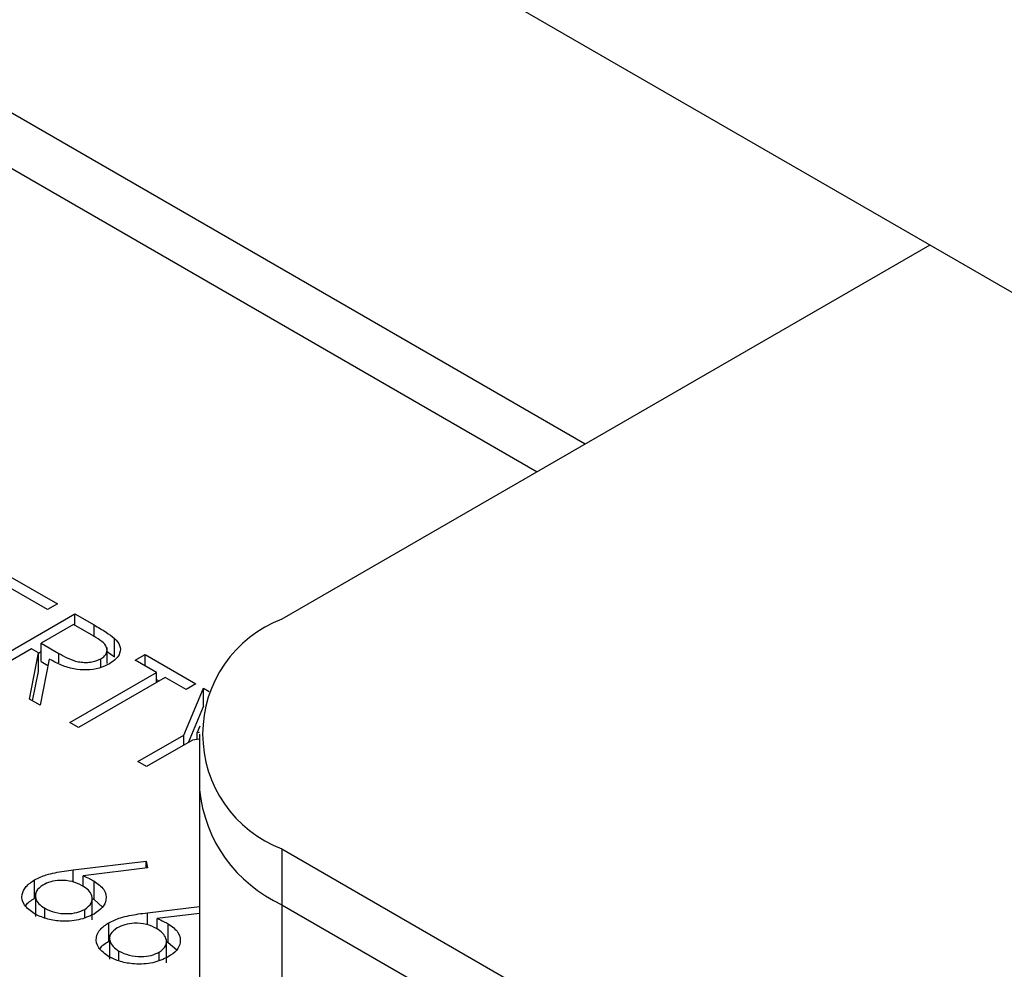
# Model space of a CAD drawing. Header units: inches. Extents: x 1694 to 2505, y -239 to -56.
# Tile 110 of 179: x 1828.405 to 1829.271, y -201.763 to -200.928. Entities that reach past the tile are written whole.
import ezdxf

# ---------------------------------------------------------------- set-up
doc = ezdxf.new("R2010")
doc.units = ezdxf.units.IN
doc.header["$LTSCALE"] = 0.5
doc.header["$MEASUREMENT"] = 0
doc.layers.add('SID-M-S', color=105, linetype='Continuous')

msp = doc.modelspace()

# ---------------------------------------------------------------- linework, layer by layer
at = {"layer": 'SID-M-S'}
for p, q in [((1825.11604, -198.7657), (1832.89421, -203.25594)), ((1828.29802, -200.95253), (1828.90241, -201.30144)), ((1828.29802, -201.00152), (1828.85998, -201.32594)), ((1829.20548, -201.12649), (1828.63566, -201.45544)), ((1828.39035, -201.41432), (1828.43822, -201.44195)), ((1828.42952, -201.44697), (1828.38927, -201.42374)), ((1828.43822, -201.44195), (1828.42952, -201.44697)), ((1828.3686, -201.49972), (1828.45345, -201.45074)), ((1828.45345, -201.45074), (1828.47043, -201.46054)), ((1828.45345, -201.46079), (1828.45345, -201.45074)), ((1828.45236, -201.46016), (1828.42408, -201.47649)), ((1828.46827, -201.46934), (1828.45236, -201.46016)), ((1828.47043, -201.471), (1828.47043, -201.46054)), ((1828.4885, -201.48864), (1828.4885, -201.47231)), ((1828.41537, -201.48151), (1828.37621, -201.50412)), ((1828.42156, -201.48508), (1828.41537, -201.48151)), ((1828.42408, -201.47649), (1828.43949, -201.48553)), ((1828.42408, -201.49282), (1828.42408, -201.47649)), ((1828.48187, -201.4945), (1828.48187, -201.48049)), ((1828.41357, -201.52569), (1828.42156, -201.48508)), ((1828.42156, -201.48548), (1828.42408, -201.48403)), ((1828.42156, -201.50142), (1828.42156, -201.48508)), ((1828.43098, -201.49052), (1828.42299, -201.53113)), ((1828.43949, -201.49392), (1828.43949, -201.48553)), ((1828.47646, -201.49779), (1828.47646, -201.49021)), ((1828.48187, -201.48387), (1828.4885, -201.48864)), ((1828.50675, -201.49156), (1828.51546, -201.48654)), ((1828.51546, -201.48654), (1828.56006, -201.51228)), ((1828.51546, -201.49658), (1828.51546, -201.48654)), ((1828.42408, -201.49282), (1828.42986, -201.49621)), ((1828.52525, -201.50224), (1828.50675, -201.49156)), ((1828.41646, -201.52735), (1828.42156, -201.50142)), ((1828.4491, -201.5462), (1828.52525, -201.50224)), ((1828.53286, -201.50663), (1828.45671, -201.55059)), ((1828.52525, -201.51103), (1828.52525, -201.50224)), ((1828.55136, -201.51731), (1828.53286, -201.50663)), ((1828.52525, -201.50852), (1828.52742, -201.50977)), ((1828.54927, -201.55745), (1828.56659, -201.51605)), ((1828.56006, -201.51228), (1828.55136, -201.51731)), ((1828.56659, -201.51605), (1828.5718, -201.51906)), ((1828.56659, -201.53238), (1828.56659, -201.51605)), ((1828.42299, -201.53113), (1828.41357, -201.52569)), ((1828.55342, -201.56384), (1828.56659, -201.53238)), ((1828.56659, -201.53238), (1828.56669, -201.53244)), ((1828.45671, -201.55059), (1828.4491, -201.5462)), ((1828.56347, -201.54945), (1828.56115, -201.55501)), ((1828.50893, -201.58074), (1828.54927, -201.55745)), ((1828.54927, -201.56624), (1828.54927, -201.55745)), ((1828.56115, -201.55501), (1828.56319, -201.55472)), ((1828.56115, -201.56125), (1828.56115, -201.55501)), ((1828.56317, -201.55647), (1828.56317, -202.87926)), ((1828.55688, -201.56185), (1828.51655, -201.58513)), ((1828.56317, -201.56097), (1828.55688, -201.56185)), ((1828.51655, -201.58513), (1828.50893, -201.58074)), ((1828.63566, -201.6575), (1828.63566, -202.98029)), ((1828.63566, -201.6575), (1831.19892, -203.13724)), ((1828.45223, -201.67592), (1828.51627, -201.66819)), ((1828.51627, -201.66819), (1828.51753, -201.67423)), ((1828.51627, -201.67438), (1828.51627, -201.66819)), ((1828.45223, -201.68662), (1828.45223, -201.67592)), ((1828.51753, -201.67423), (1828.46083, -201.68108)), ((1828.46083, -201.69031), (1828.46083, -201.68108)), ((1828.41809, -201.701), (1828.41809, -201.68467)), ((1828.47043, -201.70201), (1828.47043, -201.68568)), ((1828.41887, -201.69633), (1828.41887, -201.71675)), ((1828.46881, -201.71987), (1828.46881, -201.69946)), ((1828.46881, -201.70116), (1828.47043, -201.70201)), ((1828.47043, -201.70201), (1828.47784, -201.70859)), ((1828.63566, -201.70649), (1831.19892, -203.18623)), ((1828.42707, -201.71821), (1828.42707, -201.70964)), ((1828.46239, -201.71775), (1828.46239, -201.7106)), ((1828.5175, -201.7136), (1828.56317, -201.70809)), ((1828.5175, -201.7243), (1828.5175, -201.7136)), ((1828.56317, -201.71428), (1828.5261, -201.71876)), ((1828.48337, -201.73868), (1828.48337, -201.72235)), ((1828.5261, -201.728), (1828.5261, -201.71876)), ((1828.5357, -201.73969), (1828.5357, -201.72336)), ((1828.48414, -201.73401), (1828.48414, -201.75443)), ((1828.53408, -201.75755), (1828.53408, -201.73714)), ((1828.53408, -201.73884), (1828.5357, -201.73969)), ((1828.5357, -201.73969), (1828.54311, -201.74627)), ((1828.49234, -201.75589), (1828.49234, -201.74732)), ((1828.52766, -201.75543), (1828.52766, -201.74828))]:
    msp.add_line(p, q, dxfattribs=at)
for centre, radius, start, end in [((1828.67401, -201.55647), 0.10806, 110.78342, 249.21658), ((1828.68703, -201.59311), 0.12448, 185.6948, 245.62534)]:
    msp.add_arc(centre, radius, start, end, dxfattribs=at)
for points, knots in [([(1828.47043, -201.46054), (1828.47405, -201.46262), (1828.4805, -201.46632), (1828.48606, -201.47048), (1828.4885, -201.47231)], [0, 0, 0, 0, 0.56024, 1, 1, 1, 1]), ([(1828.47646, -201.49021), (1828.47762, -201.48944), (1828.47992, -201.4879), (1828.48162, -201.48497), (1828.4821, -201.48193), (1828.47996, -201.4759), (1828.47346, -201.47226), (1828.46827, -201.46934)], [0, 0, 0, 0, 0.125307, 0.250617, 0.375954, 0.501281, 1, 1, 1, 1]), ([(1828.4885, -201.47231), (1828.49028, -201.47435), (1828.49384, -201.47845), (1828.49372, -201.48498), (1828.49023, -201.49057), (1828.48612, -201.49326), (1828.48406, -201.49461)], [0, 0, 0, 0, 0.2797971, 0.5594998, 0.7796265, 1, 1, 1, 1]), ([(1828.48406, -201.49461), (1828.48116, -201.49603), (1828.47535, -201.49887), (1828.46403, -201.50057), (1828.44733, -201.49916), (1828.43772, -201.49408), (1828.43098, -201.49052)], [0, 0, 0, 0, 0.1871202, 0.3739789, 0.5609112, 1, 1, 1, 1]), ([(1828.43949, -201.48553), (1828.44472, -201.48853), (1828.45127, -201.49228), (1828.46184, -201.4936), (1828.46911, -201.4933), (1828.47353, -201.49144), (1828.47646, -201.49021)], [0, 0, 0, 0, 0.499827, 0.625498, 0.751208, 1, 1, 1, 1]), ([(1828.41809, -201.68467), (1828.42143, -201.68309), (1828.42692, -201.68049), (1828.43609, -201.67831), (1828.44407, -201.67694), (1828.44951, -201.67626), (1828.45223, -201.67592)], [0, 0, 0, 0, 0.339374, 0.559486, 0.779731, 1, 1, 1, 1]), ([(1828.46083, -201.68108), (1828.46271, -201.68187), (1828.46608, -201.68329), (1828.4691, -201.68495), (1828.47043, -201.68568)], [0, 0, 0, 0, 0.55991, 1, 1, 1, 1]), ([(1828.41796, -201.71442), (1828.41462, -201.71197), (1828.40794, -201.70706), (1828.40626, -201.69814), (1828.41004, -201.69034), (1828.41541, -201.68656), (1828.41809, -201.68467)], [0, 0, 0, 0, 0.27967, 0.559085, 0.779558, 1, 1, 1, 1]), ([(1828.4254, -201.68925), (1828.42316, -201.69096), (1828.41867, -201.69439), (1828.41858, -201.70056), (1828.4214, -201.70582), (1828.42518, -201.70836), (1828.42707, -201.70964)], [0, 0, 0, 0, 0.279059, 0.55882, 0.779303, 1, 1, 1, 1]), ([(1828.46013, -201.68978), (1828.45732, -201.68842), (1828.45172, -201.68569), (1828.44132, -201.68485), (1828.43203, -201.68606), (1828.42761, -201.68818), (1828.4254, -201.68925)], [0, 0, 0, 0, 0.280127, 0.559515, 0.779719, 1, 1, 1, 1]), ([(1828.46239, -201.7106), (1828.46466, -201.70884), (1828.4692, -201.70531), (1828.469, -201.699), (1828.46596, -201.69366), (1828.46207, -201.69108), (1828.46013, -201.68978)], [0, 0, 0, 0, 0.278754, 0.558605, 0.779147, 1, 1, 1, 1]), ([(1828.47043, -201.68568), (1828.47372, -201.68807), (1828.48031, -201.69286), (1828.48178, -201.70156), (1828.47849, -201.70925), (1828.47314, -201.7129), (1828.47046, -201.71473)], [0, 0, 0, 0, 0.2796384, 0.5593258, 0.7795267, 1, 1, 1, 1]), ([(1828.41042, -201.70768), (1828.41054, -201.70743), (1828.41178, -201.70483), (1828.4151, -201.70282), (1828.41809, -201.701)], [0, 0, 0, 0, 0.098877, 1, 1, 1, 1]), ([(1828.47046, -201.71473), (1828.46614, -201.71672), (1828.4575, -201.72069), (1828.44166, -201.72148), (1828.42794, -201.7192), (1828.42129, -201.71601), (1828.41796, -201.71442)], [0, 0, 0, 0, 0.279631, 0.55896, 0.779478, 1, 1, 1, 1]), ([(1828.42707, -201.70964), (1828.42994, -201.71099), (1828.43567, -201.7137), (1828.44606, -201.71468), (1828.4556, -201.71377), (1828.46013, -201.71166), (1828.46239, -201.7106)], [0, 0, 0, 0, 0.280018, 0.559853, 0.779987, 1, 1, 1, 1]), ([(1828.48337, -201.72235), (1828.4867, -201.72078), (1828.4922, -201.71817), (1828.50136, -201.71599), (1828.50935, -201.71462), (1828.51478, -201.71394), (1828.5175, -201.7136)], [0, 0, 0, 0, 0.339374, 0.559486, 0.779731, 1, 1, 1, 1]), ([(1828.48323, -201.7521), (1828.47989, -201.74965), (1828.47321, -201.74474), (1828.47153, -201.73582), (1828.47532, -201.72802), (1828.48068, -201.72424), (1828.48337, -201.72235)], [0, 0, 0, 0, 0.2796696, 0.5590848, 0.7795576, 1, 1, 1, 1]), ([(1828.5254, -201.72747), (1828.5226, -201.7261), (1828.51699, -201.72337), (1828.50659, -201.72253), (1828.4973, -201.72374), (1828.49288, -201.72586), (1828.49068, -201.72693)], [0, 0, 0, 0, 0.280127, 0.559515, 0.779719, 1, 1, 1, 1]), ([(1828.5261, -201.71876), (1828.52799, -201.71956), (1828.53136, -201.72097), (1828.53437, -201.72263), (1828.5357, -201.72336)], [0, 0, 0, 0, 0.55991, 1, 1, 1, 1]), ([(1828.5357, -201.72336), (1828.539, -201.72575), (1828.54558, -201.73054), (1828.54705, -201.73924), (1828.54376, -201.74693), (1828.53841, -201.75058), (1828.53574, -201.75241)], [0, 0, 0, 0, 0.279638, 0.559326, 0.779527, 1, 1, 1, 1]), ([(1828.49068, -201.72693), (1828.48843, -201.72864), (1828.48395, -201.73207), (1828.48386, -201.73824), (1828.48667, -201.7435), (1828.49045, -201.74604), (1828.49234, -201.74732)], [0, 0, 0, 0, 0.279059, 0.55882, 0.779303, 1, 1, 1, 1]), ([(1828.52766, -201.74828), (1828.52993, -201.74652), (1828.53447, -201.74299), (1828.53427, -201.73668), (1828.53123, -201.73134), (1828.52735, -201.72876), (1828.5254, -201.72747)], [0, 0, 0, 0, 0.278754, 0.558605, 0.779147, 1, 1, 1, 1]), ([(1828.47569, -201.74536), (1828.47582, -201.74511), (1828.47705, -201.74251), (1828.48037, -201.7405), (1828.48337, -201.73868)], [0, 0, 0, 0, 0.098877, 1, 1, 1, 1]), ([(1828.49234, -201.74732), (1828.49521, -201.74867), (1828.50094, -201.75138), (1828.51133, -201.75236), (1828.52087, -201.75145), (1828.5254, -201.74934), (1828.52766, -201.74828)], [0, 0, 0, 0, 0.280018, 0.559853, 0.779987, 1, 1, 1, 1]), ([(1828.53574, -201.75241), (1828.53141, -201.7544), (1828.52277, -201.75837), (1828.50693, -201.75916), (1828.49321, -201.75688), (1828.48656, -201.7537), (1828.48323, -201.7521)], [0, 0, 0, 0, 0.279631, 0.55896, 0.779478, 1, 1, 1, 1])]:
    msp.add_open_spline(points, degree=3, knots=knots, dxfattribs=at)

doc.saveas('drawing.dxf')
